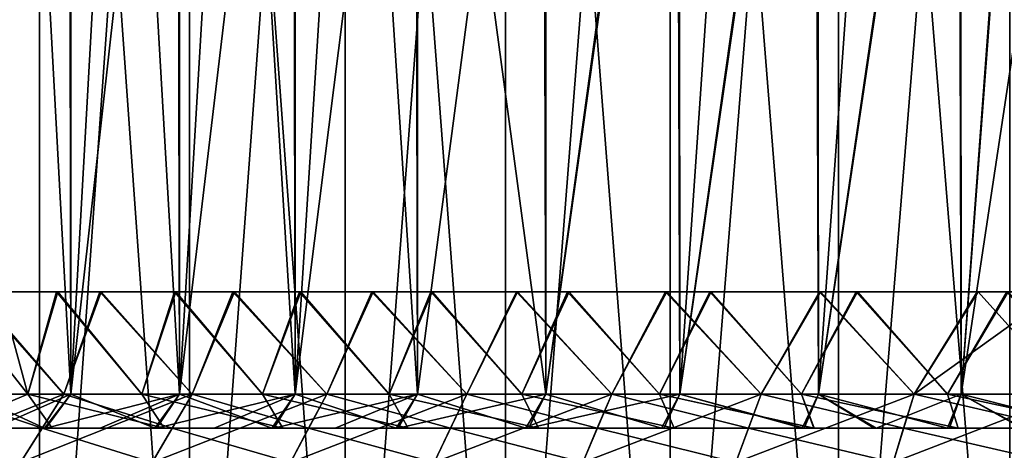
# Model space of a CAD drawing. Header units: millimetres. Extents: x -47 to 51, y -73 to 34.
# Tile 49 of 113: x -24.87 to -10.42, y -7.82 to -1.51. Entities that reach past the tile are written whole.
import ezdxf

# ---------------------------------------------------------------- set-up
doc = ezdxf.new("R2010")
doc.units = ezdxf.units.MM
doc.header["$LTSCALE"] = 65.185185
for name, color, linetype in [('1', 7, 'CONTINUOUS'), ('13', 7, 'CONTINUOUS'), ('14', 7, 'CONTINUOUS'), ('15', 7, 'CONTINUOUS'), ('16', 7, 'CONTINUOUS'), ('17', 7, 'CONTINUOUS'), ('18', 7, 'CONTINUOUS'), ('19', 7, 'CONTINUOUS'), ('20', 7, 'CONTINUOUS'), ('21', 7, 'CONTINUOUS'), ('22', 7, 'CONTINUOUS'), ('23', 7, 'CONTINUOUS'), ('26', 7, 'CONTINUOUS')]:
    doc.layers.add(name, color=color, linetype=linetype)

msp = doc.modelspace()

# ---------------------------------------------------------------- linework, layer by layer
at = {"layer": '1', "linetype": 'Continuous'}
for points in [[(-26.699, 15.5, -34.974), (-24.58, 15.5, -36.494), (-26.699, -15.5, -34.974), (-26.699, 15.5, -34.974)], [(-26.699, -15.5, -34.974), (-24.58, 15.5, -36.494), (-24.58, -15.5, -36.494), (-26.699, -15.5, -34.974)], [(-24.58, 15.5, 36.494), (-26.699, 15.5, 34.974), (-24.58, -15.5, 36.494), (-24.58, 15.5, 36.494)], [(-24.58, -15.5, 36.494), (-26.699, 15.5, 34.974), (-26.699, -15.5, 34.974), (-24.58, -15.5, 36.494)], [(-24.58, 15.5, -36.494), (-22.375, 15.5, -37.886), (-24.58, -15.5, -36.494), (-24.58, 15.5, -36.494)], [(-24.58, -15.5, -36.494), (-22.375, 15.5, -37.886), (-22.375, -15.5, -37.886), (-24.58, -15.5, -36.494)], [(-22.375, 15.5, 37.886), (-24.58, 15.5, 36.494), (-22.375, -15.5, 37.886), (-22.375, 15.5, 37.886)], [(-22.375, -15.5, 37.886), (-24.58, 15.5, 36.494), (-24.58, -15.5, 36.494), (-22.375, -15.5, 37.886)], [(-22.375, 15.5, -37.886), (-20.092, 15.5, -39.145), (-22.375, -15.5, -37.886), (-22.375, 15.5, -37.886)], [(-22.375, -15.5, -37.886), (-20.092, 15.5, -39.145), (-20.092, -15.5, -39.145), (-22.375, -15.5, -37.886)], [(-20.092, 15.5, 39.145), (-22.375, 15.5, 37.886), (-20.092, -15.5, 39.145), (-20.092, 15.5, 39.145)], [(-20.092, -15.5, 39.145), (-22.375, 15.5, 37.886), (-22.375, -15.5, 37.886), (-20.092, -15.5, 39.145)], [(-20.092, 15.5, -39.145), (-17.737, 15.5, -40.266), (-20.092, -15.5, -39.145), (-20.092, 15.5, -39.145)], [(-20.092, -15.5, -39.145), (-17.737, 15.5, -40.266), (-17.737, -15.5, -40.266), (-20.092, -15.5, -39.145)], [(-17.737, 15.5, 40.266), (-20.092, 15.5, 39.145), (-17.737, -15.5, 40.266), (-17.737, 15.5, 40.266)], [(-17.737, -15.5, 40.266), (-20.092, 15.5, 39.145), (-20.092, -15.5, 39.145), (-17.737, -15.5, 40.266)], [(-17.737, 15.5, -40.266), (-15.321, 15.5, -41.246), (-17.737, -15.5, -40.266), (-17.737, 15.5, -40.266)], [(-17.737, -15.5, -40.266), (-15.321, 15.5, -41.246), (-15.321, -15.5, -41.246), (-17.737, -15.5, -40.266)], [(-15.321, 15.5, 41.246), (-17.737, 15.5, 40.266), (-15.321, -15.5, 41.246), (-15.321, 15.5, 41.246)], [(-15.321, -15.5, 41.246), (-17.737, 15.5, 40.266), (-17.737, -15.5, 40.266), (-15.321, -15.5, 41.246)], [(-15.321, 15.5, -41.246), (-12.85, 15.5, -42.082), (-15.321, -15.5, -41.246), (-15.321, 15.5, -41.246)], [(-15.321, -15.5, -41.246), (-12.85, 15.5, -42.082), (-12.85, -15.5, -42.082), (-15.321, -15.5, -41.246)], [(-12.85, 15.5, 42.082), (-15.321, 15.5, 41.246), (-12.85, -15.5, 42.082), (-12.85, 15.5, 42.082)], [(-12.85, -15.5, 42.082), (-15.321, 15.5, 41.246), (-15.321, -15.5, 41.246), (-12.85, -15.5, 42.082)], [(-12.85, 15.5, -42.082), (-10.335, 15.5, -42.769), (-12.85, -15.5, -42.082), (-12.85, 15.5, -42.082)], [(-12.85, -15.5, -42.082), (-10.335, 15.5, -42.769), (-10.335, -15.5, -42.769), (-12.85, -15.5, -42.082)], [(-10.335, 15.5, 42.769), (-12.85, 15.5, 42.082), (-10.335, -15.5, 42.769), (-10.335, 15.5, 42.769)], [(-10.335, -15.5, 42.769), (-12.85, 15.5, 42.082), (-12.85, -15.5, 42.082), (-10.335, -15.5, 42.769)]]:
    msp.add_3dface(points, dxfattribs=at)
at = {"layer": '13', "linetype": 'Continuous'}
for points in [[(-26.355, -7.5, -28.065), (-24.541, -7.5, -29.665), (-26.013, -7, -27.701), (-26.355, -7.5, -28.065)], [(-26.013, -7, -27.701), (-24.541, -7.5, -29.665), (-24.222, -7, -29.28), (-26.013, -7, -27.701)], [(-24.541, -7.5, -29.665), (-22.63, -7.5, -31.147), (-24.222, -7, -29.28), (-24.541, -7.5, -29.665)], [(-24.222, -7, -29.28), (-22.63, -7.5, -31.147), (-22.336, -7, -30.743), (-24.222, -7, -29.28)], [(-22.63, -7.5, -31.147), (-20.629, -7.5, -32.507), (-22.336, -7, -30.743), (-22.63, -7.5, -31.147)], [(-22.336, -7, -30.743), (-20.629, -7.5, -32.507), (-20.361, -7, -32.084), (-22.336, -7, -30.743)], [(-20.629, -7.5, -32.507), (-18.548, -7.5, -33.738), (-20.361, -7, -32.084), (-20.629, -7.5, -32.507)], [(-20.361, -7, -32.084), (-18.548, -7.5, -33.738), (-18.307, -7, -33.3), (-20.361, -7, -32.084)], [(-18.548, -7.5, -33.738), (-16.393, -7.5, -34.836), (-18.307, -7, -33.3), (-18.548, -7.5, -33.738)], [(-18.307, -7, -33.3), (-16.393, -7.5, -34.836), (-16.18, -7, -34.383), (-18.307, -7, -33.3)], [(-16.393, -7.5, -34.836), (-14.173, -7.5, -35.796), (-16.18, -7, -34.383), (-16.393, -7.5, -34.836)], [(-16.18, -7, -34.383), (-14.173, -7.5, -35.796), (-13.989, -7, -35.332), (-16.18, -7, -34.383)], [(-14.173, -7.5, -35.796), (-11.897, -7.5, -36.616), (-13.989, -7, -35.332), (-14.173, -7.5, -35.796)], [(-13.989, -7, -35.332), (-11.897, -7.5, -36.616), (-11.743, -7, -36.14), (-13.989, -7, -35.332)], [(-11.897, -7.5, -36.616), (-9.575, -7.5, -37.29), (-11.743, -7, -36.14), (-11.897, -7.5, -36.616)], [(-11.743, -7, -36.14), (-9.575, -7.5, -37.29), (-9.45, -7, -36.806), (-11.743, -7, -36.14)]]:
    msp.add_3dface(points, dxfattribs=at)
at = {"layer": '14', "linetype": 'Continuous'}
for points in [[(-26.013, -7, 27.701), (-24.222, -7, 29.28), (-26.697, -8, 28.43), (-26.013, -7, 27.701)], [(-26.697, -8, 28.43), (-24.222, -7, 29.28), (-24.86, -8, 30.05), (-26.697, -8, 28.43)], [(-24.222, -7, 29.28), (-22.336, -7, 30.743), (-24.86, -8, 30.05), (-24.222, -7, 29.28)], [(-24.86, -8, 30.05), (-22.336, -7, 30.743), (-22.924, -8, 31.552), (-24.86, -8, 30.05)], [(-22.336, -7, 30.743), (-20.361, -7, 32.084), (-22.924, -8, 31.552), (-22.336, -7, 30.743)], [(-22.924, -8, 31.552), (-20.361, -7, 32.084), (-20.897, -8, 32.929), (-22.924, -8, 31.552)], [(-20.361, -7, 32.084), (-18.307, -7, 33.3), (-20.897, -8, 32.929), (-20.361, -7, 32.084)], [(-20.897, -8, 32.929), (-18.307, -7, 33.3), (-18.788, -8, 34.176), (-20.897, -8, 32.929)], [(-18.307, -7, 33.3), (-16.18, -7, 34.383), (-18.788, -8, 34.176), (-18.307, -7, 33.3)], [(-18.788, -8, 34.176), (-16.18, -7, 34.383), (-16.605, -8, 35.288), (-18.788, -8, 34.176)], [(-16.18, -7, 34.383), (-13.989, -7, 35.332), (-16.605, -8, 35.288), (-16.18, -7, 34.383)], [(-16.605, -8, 35.288), (-13.989, -7, 35.332), (-14.357, -8, 36.261), (-16.605, -8, 35.288)], [(-13.989, -7, 35.332), (-11.743, -7, 36.14), (-14.357, -8, 36.261), (-13.989, -7, 35.332)], [(-14.357, -8, 36.261), (-11.743, -7, 36.14), (-12.052, -8, 37.091), (-14.357, -8, 36.261)], [(-11.743, -7, 36.14), (-9.45, -7, 36.806), (-12.052, -8, 37.091), (-11.743, -7, 36.14)], [(-12.052, -8, 37.091), (-9.45, -7, 36.806), (-9.699, -8, 37.775), (-12.052, -8, 37.091)], [(-24.86, -8, -30.05), (-26.355, -7.5, -28.065), (-26.697, -8, -28.43), (-24.86, -8, -30.05)], [(-24.541, -7.5, -29.665), (-26.355, -7.5, -28.065), (-24.86, -8, -30.05), (-24.541, -7.5, -29.665)], [(-22.924, -8, -31.552), (-24.541, -7.5, -29.665), (-24.86, -8, -30.05), (-22.924, -8, -31.552)], [(-22.63, -7.5, -31.147), (-24.541, -7.5, -29.665), (-22.924, -8, -31.552), (-22.63, -7.5, -31.147)], [(-20.897, -8, -32.929), (-22.63, -7.5, -31.147), (-22.924, -8, -31.552), (-20.897, -8, -32.929)], [(-20.629, -7.5, -32.507), (-22.63, -7.5, -31.147), (-20.897, -8, -32.929), (-20.629, -7.5, -32.507)], [(-18.788, -8, -34.176), (-20.629, -7.5, -32.507), (-20.897, -8, -32.929), (-18.788, -8, -34.176)], [(-18.548, -7.5, -33.738), (-20.629, -7.5, -32.507), (-18.788, -8, -34.176), (-18.548, -7.5, -33.738)], [(-16.605, -8, -35.288), (-18.548, -7.5, -33.738), (-18.788, -8, -34.176), (-16.605, -8, -35.288)], [(-16.393, -7.5, -34.836), (-18.548, -7.5, -33.738), (-16.605, -8, -35.288), (-16.393, -7.5, -34.836)], [(-14.357, -8, -36.261), (-16.393, -7.5, -34.836), (-16.605, -8, -35.288), (-14.357, -8, -36.261)], [(-14.173, -7.5, -35.796), (-16.393, -7.5, -34.836), (-14.357, -8, -36.261), (-14.173, -7.5, -35.796)], [(-12.052, -8, -37.091), (-14.173, -7.5, -35.796), (-14.357, -8, -36.261), (-12.052, -8, -37.091)], [(-11.897, -7.5, -36.616), (-14.173, -7.5, -35.796), (-12.052, -8, -37.091), (-11.897, -7.5, -36.616)], [(-9.699, -8, -37.775), (-11.897, -7.5, -36.616), (-12.052, -8, -37.091), (-9.699, -8, -37.775)], [(-9.575, -7.5, -37.29), (-11.897, -7.5, -36.616), (-9.699, -8, -37.775), (-9.575, -7.5, -37.29)]]:
    msp.add_3dface(points, dxfattribs=at)
at = {"layer": '15', "linetype": 'Continuous'}
for points in [[(-24.222, -7, 29.28), (-26.013, -7, 27.701), (-25.546, -5.5, 28.132), (-24.222, -7, 29.28)], [(-23.693, -5.5, 29.709), (-24.222, -7, 29.28), (-25.546, -5.5, 28.132), (-23.693, -5.5, 29.709)], [(-22.336, -7, 30.743), (-24.222, -7, 29.28), (-23.693, -5.5, 29.709), (-22.336, -7, 30.743)], [(-21.739, -5.5, 31.167), (-22.336, -7, 30.743), (-23.693, -5.5, 29.709), (-21.739, -5.5, 31.167)], [(-20.361, -7, 32.084), (-22.336, -7, 30.743), (-21.739, -5.5, 31.167), (-20.361, -7, 32.084)], [(-19.702, -5.5, 32.494), (-20.361, -7, 32.084), (-21.739, -5.5, 31.167), (-19.702, -5.5, 32.494)], [(-18.307, -7, 33.3), (-20.361, -7, 32.084), (-19.702, -5.5, 32.494), (-18.307, -7, 33.3)], [(-17.579, -5.5, 33.689), (-18.307, -7, 33.3), (-19.702, -5.5, 32.494), (-17.579, -5.5, 33.689)], [(-16.18, -7, 34.383), (-18.307, -7, 33.3), (-17.579, -5.5, 33.689), (-16.18, -7, 34.383)], [(-15.389, -5.5, 34.745), (-16.18, -7, 34.383), (-17.579, -5.5, 33.689), (-15.389, -5.5, 34.745)], [(-13.989, -7, 35.332), (-16.18, -7, 34.383), (-15.389, -5.5, 34.745), (-13.989, -7, 35.332)], [(-13.13, -5.5, 35.659), (-13.989, -7, 35.332), (-15.389, -5.5, 34.745), (-13.13, -5.5, 35.659)], [(-11.743, -7, 36.14), (-13.989, -7, 35.332), (-13.13, -5.5, 35.659), (-11.743, -7, 36.14)], [(-10.819, -5.5, 36.427), (-11.743, -7, 36.14), (-13.13, -5.5, 35.659), (-10.819, -5.5, 36.427)], [(-9.45, -7, 36.806), (-11.743, -7, 36.14), (-9.647, -5.5, 36.755), (-9.45, -7, 36.806)], [(-9.647, -5.5, 36.755), (-11.743, -7, 36.14), (-10.819, -5.5, 36.427), (-9.647, -5.5, 36.755)]]:
    msp.add_3dface(points, dxfattribs=at)
at = {"layer": '16', "linetype": 'Continuous'}
for points in [[(-26.013, -7, -27.701), (-24.222, -7, -29.28), (-25.523, -5.5, -28.152), (-26.013, -7, -27.701)], [(-25.523, -5.5, -28.152), (-24.222, -7, -29.28), (-23.672, -5.5, -29.726), (-25.523, -5.5, -28.152)], [(-24.222, -7, -29.28), (-22.336, -7, -30.743), (-23.672, -5.5, -29.726), (-24.222, -7, -29.28)], [(-23.672, -5.5, -29.726), (-22.336, -7, -30.743), (-21.719, -5.5, -31.181), (-23.672, -5.5, -29.726)], [(-22.336, -7, -30.743), (-20.361, -7, -32.084), (-21.719, -5.5, -31.181), (-22.336, -7, -30.743)], [(-21.719, -5.5, -31.181), (-20.361, -7, -32.084), (-19.683, -5.5, -32.505), (-21.719, -5.5, -31.181)], [(-20.361, -7, -32.084), (-18.307, -7, -33.3), (-19.683, -5.5, -32.505), (-20.361, -7, -32.084)], [(-19.683, -5.5, -32.505), (-18.307, -7, -33.3), (-17.561, -5.5, -33.699), (-19.683, -5.5, -32.505)], [(-18.307, -7, -33.3), (-16.18, -7, -34.383), (-17.561, -5.5, -33.699), (-18.307, -7, -33.3)], [(-17.561, -5.5, -33.699), (-16.18, -7, -34.383), (-15.371, -5.5, -34.752), (-17.561, -5.5, -33.699)], [(-16.18, -7, -34.383), (-13.989, -7, -35.332), (-15.371, -5.5, -34.752), (-16.18, -7, -34.383)], [(-15.371, -5.5, -34.752), (-13.989, -7, -35.332), (-13.114, -5.5, -35.665), (-15.371, -5.5, -34.752)], [(-13.989, -7, -35.332), (-11.743, -7, -36.14), (-13.114, -5.5, -35.665), (-13.989, -7, -35.332)], [(-13.114, -5.5, -35.665), (-11.743, -7, -36.14), (-10.804, -5.5, -36.432), (-13.114, -5.5, -35.665)], [(-11.743, -7, -36.14), (-9.45, -7, -36.806), (-10.804, -5.5, -36.432), (-11.743, -7, -36.14)], [(-10.804, -5.5, -36.432), (-9.45, -7, -36.806), (-8.45, -5.5, -37.048), (-10.804, -5.5, -36.432)]]:
    msp.add_3dface(points, dxfattribs=at)
at = {"layer": '17', "linetype": 'Continuous'}
for points in [[(-24.308, -5.5, 25.181), (-25.546, -5.5, 28.132), (-25.935, -5.5, 23.502), (-24.308, -5.5, 25.181)], [(-23.693, -5.5, 29.709), (-25.546, -5.5, 28.132), (-24.308, -5.5, 25.181), (-23.693, -5.5, 29.709)], [(-25.523, -5.5, -28.152), (-23.672, -5.5, -29.726), (-25.16, -5.5, -24.33), (-25.523, -5.5, -28.152)], [(-25.16, -5.5, -24.33), (-23.672, -5.5, -29.726), (-24.331, -5.5, -25.159), (-25.16, -5.5, -24.33)], [(-24.331, -5.5, -25.159), (-23.672, -5.5, -29.726), (-22.598, -5.5, -26.727), (-24.331, -5.5, -25.159)], [(-22.577, -5.5, 26.745), (-23.693, -5.5, 29.709), (-24.308, -5.5, 25.181), (-22.577, -5.5, 26.745)], [(-21.739, -5.5, 31.167), (-23.693, -5.5, 29.709), (-22.577, -5.5, 26.745), (-21.739, -5.5, 31.167)], [(-23.672, -5.5, -29.726), (-21.719, -5.5, -31.181), (-22.598, -5.5, -26.727), (-23.672, -5.5, -29.726)], [(-22.598, -5.5, -26.727), (-21.719, -5.5, -31.181), (-20.763, -5.5, -28.176), (-22.598, -5.5, -26.727)], [(-20.742, -5.5, 28.191), (-21.739, -5.5, 31.167), (-22.577, -5.5, 26.745), (-20.742, -5.5, 28.191)], [(-19.702, -5.5, 32.494), (-21.739, -5.5, 31.167), (-20.742, -5.5, 28.191), (-19.702, -5.5, 32.494)], [(-21.719, -5.5, -31.181), (-19.683, -5.5, -32.505), (-20.763, -5.5, -28.176), (-21.719, -5.5, -31.181)], [(-20.763, -5.5, -28.176), (-19.683, -5.5, -32.505), (-18.837, -5.5, -29.499), (-20.763, -5.5, -28.176)], [(-18.817, -5.5, 29.512), (-19.702, -5.5, 32.494), (-20.742, -5.5, 28.191), (-18.817, -5.5, 29.512)], [(-17.579, -5.5, 33.689), (-19.702, -5.5, 32.494), (-18.817, -5.5, 29.512), (-17.579, -5.5, 33.689)], [(-19.683, -5.5, -32.505), (-17.561, -5.5, -33.699), (-18.837, -5.5, -29.499), (-19.683, -5.5, -32.505)], [(-18.837, -5.5, -29.499), (-17.561, -5.5, -33.699), (-16.827, -5.5, -30.689), (-18.837, -5.5, -29.499)], [(-16.807, -5.5, 30.7), (-17.579, -5.5, 33.689), (-18.817, -5.5, 29.512), (-16.807, -5.5, 30.7)], [(-15.389, -5.5, 34.745), (-17.579, -5.5, 33.689), (-16.807, -5.5, 30.7), (-15.389, -5.5, 34.745)], [(-17.561, -5.5, -33.699), (-15.371, -5.5, -34.752), (-16.827, -5.5, -30.689), (-17.561, -5.5, -33.699)], [(-16.827, -5.5, -30.689), (-15.371, -5.5, -34.752), (-14.742, -5.5, -31.744), (-16.827, -5.5, -30.689)], [(-14.721, -5.5, 31.754), (-15.389, -5.5, 34.745), (-16.807, -5.5, 30.7), (-14.721, -5.5, 31.754)], [(-13.13, -5.5, 35.659), (-15.389, -5.5, 34.745), (-14.721, -5.5, 31.754), (-13.13, -5.5, 35.659)], [(-15.371, -5.5, -34.752), (-13.114, -5.5, -35.665), (-14.742, -5.5, -31.744), (-15.371, -5.5, -34.752)], [(-14.742, -5.5, -31.744), (-13.114, -5.5, -35.665), (-12.592, -5.5, -32.656), (-14.742, -5.5, -31.744)], [(-12.571, -5.5, 32.664), (-13.13, -5.5, 35.659), (-14.721, -5.5, 31.754), (-12.571, -5.5, 32.664)], [(-10.819, -5.5, 36.427), (-13.13, -5.5, 35.659), (-12.571, -5.5, 32.664), (-10.819, -5.5, 36.427)], [(-13.114, -5.5, -35.665), (-10.804, -5.5, -36.432), (-12.592, -5.5, -32.656), (-13.114, -5.5, -35.665)], [(-12.592, -5.5, -32.656), (-10.804, -5.5, -36.432), (-10.382, -5.5, -33.425), (-12.592, -5.5, -32.656)], [(-10.361, -5.5, 33.431), (-10.819, -5.5, 36.427), (-12.571, -5.5, 32.664), (-10.361, -5.5, 33.431)], [(-9.647, -5.5, 36.755), (-10.819, -5.5, 36.427), (-10.361, -5.5, 33.431), (-9.647, -5.5, 36.755)], [(-10.804, -5.5, -36.432), (-8.45, -5.5, -37.048), (-10.382, -5.5, -33.425), (-10.804, -5.5, -36.432)]]:
    msp.add_3dface(points, dxfattribs=at)
at = {"layer": '18', "linetype": 'Continuous'}
for points in [[(-24.749, -7, 24.749), (-25.935, -5.5, 23.502), (-26.314, -7, 23.077), (-24.749, -7, 24.749)], [(-24.308, -5.5, 25.181), (-25.935, -5.5, 23.502), (-24.749, -7, 24.749), (-24.308, -5.5, 25.181)], [(-23.077, -7, 26.314), (-24.308, -5.5, 25.181), (-24.749, -7, 24.749), (-23.077, -7, 26.314)], [(-22.577, -5.5, 26.745), (-24.308, -5.5, 25.181), (-23.077, -7, 26.314), (-22.577, -5.5, 26.745)], [(-21.307, -7, 27.767), (-22.577, -5.5, 26.745), (-23.077, -7, 26.314), (-21.307, -7, 27.767)], [(-20.742, -5.5, 28.191), (-22.577, -5.5, 26.745), (-21.307, -7, 27.767), (-20.742, -5.5, 28.191)], [(-19.445, -7, 29.101), (-20.742, -5.5, 28.191), (-21.307, -7, 27.767), (-19.445, -7, 29.101)], [(-18.817, -5.5, 29.512), (-20.742, -5.5, 28.191), (-19.445, -7, 29.101), (-18.817, -5.5, 29.512)], [(-17.5, -7, 30.311), (-18.817, -5.5, 29.512), (-19.445, -7, 29.101), (-17.5, -7, 30.311)], [(-16.807, -5.5, 30.7), (-18.817, -5.5, 29.512), (-17.5, -7, 30.311), (-16.807, -5.5, 30.7)], [(-15.48, -7, 31.391), (-16.807, -5.5, 30.7), (-17.5, -7, 30.311), (-15.48, -7, 31.391)], [(-14.721, -5.5, 31.754), (-16.807, -5.5, 30.7), (-15.48, -7, 31.391), (-14.721, -5.5, 31.754)], [(-13.394, -7, 32.336), (-14.721, -5.5, 31.754), (-15.48, -7, 31.391), (-13.394, -7, 32.336)], [(-12.571, -5.5, 32.664), (-14.721, -5.5, 31.754), (-13.394, -7, 32.336), (-12.571, -5.5, 32.664)], [(-11.25, -7, 33.143), (-12.571, -5.5, 32.664), (-13.394, -7, 32.336), (-11.25, -7, 33.143)], [(-10.361, -5.5, 33.431), (-12.571, -5.5, 32.664), (-11.25, -7, 33.143), (-10.361, -5.5, 33.431)], [(-9.059, -7, 33.807), (-10.361, -5.5, 33.431), (-11.25, -7, 33.143), (-9.059, -7, 33.807)]]:
    msp.add_3dface(points, dxfattribs=at)
at = {"layer": '19', "linetype": 'Continuous'}
for points in [[(-24.749, -7, 24.749), (-26.314, -7, 23.077), (-25.938, -7.5, 22.748), (-24.749, -7, 24.749)], [(-24.395, -7.5, 24.395), (-24.749, -7, 24.749), (-25.938, -7.5, 22.748), (-24.395, -7.5, 24.395)], [(-23.077, -7, 26.314), (-24.749, -7, 24.749), (-22.748, -7.5, 25.938), (-23.077, -7, 26.314)], [(-22.748, -7.5, 25.938), (-24.749, -7, 24.749), (-24.395, -7.5, 24.395), (-22.748, -7.5, 25.938)], [(-21.307, -7, 27.767), (-23.077, -7, 26.314), (-21.005, -7.5, 27.368), (-21.307, -7, 27.767)], [(-21.005, -7.5, 27.368), (-23.077, -7, 26.314), (-22.748, -7.5, 25.938), (-21.005, -7.5, 27.368)], [(-19.445, -7, 29.101), (-21.307, -7, 27.767), (-19.17, -7.5, 28.684), (-19.445, -7, 29.101)], [(-19.17, -7.5, 28.684), (-21.307, -7, 27.767), (-21.005, -7.5, 27.368), (-19.17, -7.5, 28.684)], [(-17.5, -7, 30.311), (-19.445, -7, 29.101), (-17.256, -7.5, 29.874), (-17.5, -7, 30.311)], [(-17.256, -7.5, 29.874), (-19.445, -7, 29.101), (-19.17, -7.5, 28.684), (-17.256, -7.5, 29.874)], [(-15.48, -7, 31.391), (-17.5, -7, 30.311), (-15.264, -7.5, 30.939), (-15.48, -7, 31.391)], [(-15.264, -7.5, 30.939), (-17.5, -7, 30.311), (-17.256, -7.5, 29.874), (-15.264, -7.5, 30.939)], [(-13.394, -7, 32.336), (-15.48, -7, 31.391), (-13.211, -7.5, 31.87), (-13.394, -7, 32.336)], [(-13.211, -7.5, 31.87), (-15.48, -7, 31.391), (-15.264, -7.5, 30.939), (-13.211, -7.5, 31.87)], [(-11.25, -7, 33.143), (-13.394, -7, 32.336), (-11.096, -7.5, 32.667), (-11.25, -7, 33.143)], [(-11.096, -7.5, 32.667), (-13.394, -7, 32.336), (-13.211, -7.5, 31.87), (-11.096, -7.5, 32.667)], [(-9.059, -7, 33.807), (-11.25, -7, 33.143), (-8.938, -7.5, 33.322), (-9.059, -7, 33.807)], [(-8.938, -7.5, 33.322), (-11.25, -7, 33.143), (-11.096, -7.5, 32.667), (-8.938, -7.5, 33.322)]]:
    msp.add_3dface(points, dxfattribs=at)
at = {"layer": '20', "linetype": 'Continuous'}
for points in [[(-26.003, -7.5, -21.12), (-25.938, -7.5, -22.748), (-24.505, -7.5, -22.842), (-26.003, -7.5, -21.12)], [(-24.395, -7.5, 24.395), (-25.938, -7.5, 22.748), (-24.484, -7.5, 22.865), (-24.395, -7.5, 24.395)], [(-24.484, -7.5, 22.865), (-25.938, -7.5, 22.748), (-25.25, -7.5, 22.016), (-24.484, -7.5, 22.865)], [(-25.938, -7.5, -22.748), (-24.395, -7.5, -24.395), (-24.505, -7.5, -22.842), (-25.938, -7.5, -22.748)], [(-24.505, -7.5, -22.842), (-24.395, -7.5, -24.395), (-22.888, -7.5, -24.462), (-24.505, -7.5, -22.842)], [(-23.687, -7.5, 23.689), (-24.395, -7.5, 24.395), (-24.484, -7.5, 22.865), (-23.687, -7.5, 23.689)], [(-22.748, -7.5, 25.938), (-24.395, -7.5, 24.395), (-22.862, -7.5, 24.486), (-22.748, -7.5, 25.938)], [(-22.862, -7.5, 24.486), (-24.395, -7.5, 24.395), (-23.687, -7.5, 23.689), (-22.862, -7.5, 24.486)], [(-24.395, -7.5, -24.395), (-22.748, -7.5, -25.938), (-22.888, -7.5, -24.462), (-24.395, -7.5, -24.395)], [(-22.888, -7.5, -24.462), (-22.748, -7.5, -25.938), (-21.169, -7.5, -25.964), (-22.888, -7.5, -24.462)], [(-22.013, -7.5, 25.252), (-22.748, -7.5, 25.938), (-22.862, -7.5, 24.486), (-22.013, -7.5, 25.252)], [(-21.005, -7.5, 27.368), (-22.748, -7.5, 25.938), (-21.139, -7.5, 25.988), (-21.005, -7.5, 27.368)], [(-21.139, -7.5, 25.988), (-22.748, -7.5, 25.938), (-22.013, -7.5, 25.252), (-21.139, -7.5, 25.988)], [(-22.748, -7.5, -25.938), (-21.005, -7.5, -27.368), (-21.169, -7.5, -25.964), (-22.748, -7.5, -25.938)], [(-21.169, -7.5, -25.964), (-21.005, -7.5, -27.368), (-19.346, -7.5, -27.349), (-21.169, -7.5, -25.964)], [(-20.238, -7.5, 26.696), (-21.005, -7.5, 27.368), (-21.139, -7.5, 25.988), (-20.238, -7.5, 26.696)], [(-19.17, -7.5, 28.684), (-21.005, -7.5, 27.368), (-19.313, -7.5, 27.372), (-19.17, -7.5, 28.684)], [(-19.313, -7.5, 27.372), (-21.005, -7.5, 27.368), (-20.238, -7.5, 26.696), (-19.313, -7.5, 27.372)], [(-21.005, -7.5, -27.368), (-19.17, -7.5, -28.684), (-19.346, -7.5, -27.349), (-21.005, -7.5, -27.368)], [(-19.346, -7.5, -27.349), (-19.17, -7.5, -28.684), (-17.439, -7.5, -28.603), (-19.346, -7.5, -27.349)], [(-17.404, -7.5, 28.624), (-19.17, -7.5, 28.684), (-19.313, -7.5, 27.372), (-17.404, -7.5, 28.624)], [(-17.256, -7.5, 29.874), (-19.17, -7.5, 28.684), (-17.404, -7.5, 28.624), (-17.256, -7.5, 29.874)], [(-19.17, -7.5, -28.684), (-17.257, -7.5, -29.874), (-17.439, -7.5, -28.603), (-19.17, -7.5, -28.684)], [(-17.439, -7.5, -28.603), (-17.257, -7.5, -29.874), (-15.448, -7.5, -29.726), (-17.439, -7.5, -28.603)], [(-15.414, -7.5, 29.743), (-17.256, -7.5, 29.874), (-17.404, -7.5, 28.624), (-15.414, -7.5, 29.743)], [(-17.257, -7.5, -29.874), (-15.264, -7.5, -30.939), (-15.448, -7.5, -29.726), (-17.257, -7.5, -29.874)], [(-15.264, -7.5, 30.939), (-17.256, -7.5, 29.874), (-15.414, -7.5, 29.743), (-15.264, -7.5, 30.939)], [(-15.448, -7.5, -29.726), (-15.264, -7.5, -30.939), (-13.386, -7.5, -30.709), (-15.448, -7.5, -29.726)], [(-13.355, -7.5, 30.723), (-15.264, -7.5, 30.939), (-15.414, -7.5, 29.743), (-13.355, -7.5, 30.723)], [(-13.211, -7.5, 31.87), (-15.264, -7.5, 30.939), (-13.355, -7.5, 30.723), (-13.211, -7.5, 31.87)], [(-15.264, -7.5, -30.939), (-13.212, -7.5, -31.87), (-13.386, -7.5, -30.709), (-15.264, -7.5, -30.939)], [(-13.386, -7.5, -30.709), (-13.212, -7.5, -31.87), (-12.327, -7.5, -31.149), (-13.386, -7.5, -30.709)], [(-12.298, -7.5, 31.161), (-13.211, -7.5, 31.87), (-13.355, -7.5, 30.723), (-12.298, -7.5, 31.161)], [(-13.212, -7.5, -31.87), (-11.096, -7.5, -32.667), (-12.327, -7.5, -31.149), (-13.212, -7.5, -31.87)], [(-11.096, -7.5, 32.667), (-13.211, -7.5, 31.87), (-11.224, -7.5, 31.563), (-11.096, -7.5, 32.667)], [(-11.224, -7.5, 31.563), (-13.211, -7.5, 31.87), (-12.298, -7.5, 31.161), (-11.224, -7.5, 31.563)], [(-12.327, -7.5, -31.149), (-11.096, -7.5, -32.667), (-11.251, -7.5, -31.554), (-12.327, -7.5, -31.149)], [(-11.251, -7.5, -31.554), (-11.096, -7.5, -32.667), (-10.163, -7.5, -31.921), (-11.251, -7.5, -31.554)], [(-10.139, -7.5, 31.929), (-11.096, -7.5, 32.667), (-11.224, -7.5, 31.563), (-10.139, -7.5, 31.929)], [(-8.938, -7.5, 33.322), (-11.096, -7.5, 32.667), (-9.044, -7.5, 32.256), (-8.938, -7.5, 33.322)], [(-9.044, -7.5, 32.256), (-11.096, -7.5, 32.667), (-10.139, -7.5, 31.929), (-9.044, -7.5, 32.256)], [(-11.096, -7.5, -32.667), (-8.939, -7.5, -33.322), (-10.163, -7.5, -31.921), (-11.096, -7.5, -32.667)]]:
    msp.add_3dface(points, dxfattribs=at)
at = {"layer": '21', "linetype": 'Continuous'}
for points in [[(-24.749, -7, -24.749), (-25.938, -7.5, -22.748), (-26.314, -7, -23.077), (-24.749, -7, -24.749)], [(-24.395, -7.5, -24.395), (-25.938, -7.5, -22.748), (-24.749, -7, -24.749), (-24.395, -7.5, -24.395)], [(-22.748, -7.5, -25.938), (-24.395, -7.5, -24.395), (-24.749, -7, -24.749), (-22.748, -7.5, -25.938)], [(-23.077, -7, -26.314), (-22.748, -7.5, -25.938), (-24.749, -7, -24.749), (-23.077, -7, -26.314)], [(-21.005, -7.5, -27.368), (-22.748, -7.5, -25.938), (-23.077, -7, -26.314), (-21.005, -7.5, -27.368)], [(-21.307, -7, -27.767), (-21.005, -7.5, -27.368), (-23.077, -7, -26.314), (-21.307, -7, -27.767)], [(-19.17, -7.5, -28.684), (-21.005, -7.5, -27.368), (-21.307, -7, -27.767), (-19.17, -7.5, -28.684)], [(-19.445, -7, -29.101), (-19.17, -7.5, -28.684), (-21.307, -7, -27.767), (-19.445, -7, -29.101)], [(-17.257, -7.5, -29.874), (-19.17, -7.5, -28.684), (-19.445, -7, -29.101), (-17.257, -7.5, -29.874)], [(-17.5, -7, -30.311), (-17.257, -7.5, -29.874), (-19.445, -7, -29.101), (-17.5, -7, -30.311)], [(-15.264, -7.5, -30.939), (-17.257, -7.5, -29.874), (-17.5, -7, -30.311), (-15.264, -7.5, -30.939)], [(-15.48, -7, -31.391), (-15.264, -7.5, -30.939), (-17.5, -7, -30.311), (-15.48, -7, -31.391)], [(-13.212, -7.5, -31.87), (-15.264, -7.5, -30.939), (-15.48, -7, -31.391), (-13.212, -7.5, -31.87)], [(-13.394, -7, -32.336), (-13.212, -7.5, -31.87), (-15.48, -7, -31.391), (-13.394, -7, -32.336)], [(-11.096, -7.5, -32.667), (-13.212, -7.5, -31.87), (-13.394, -7, -32.336), (-11.096, -7.5, -32.667)], [(-11.25, -7, -33.143), (-11.096, -7.5, -32.667), (-13.394, -7, -32.336), (-11.25, -7, -33.143)], [(-8.939, -7.5, -33.322), (-11.096, -7.5, -32.667), (-11.25, -7, -33.143), (-8.939, -7.5, -33.322)], [(-9.059, -7, -33.807), (-8.939, -7.5, -33.322), (-11.25, -7, -33.143), (-9.059, -7, -33.807)]]:
    msp.add_3dface(points, dxfattribs=at)
at = {"layer": '22', "linetype": 'Continuous'}
for points in [[(-25.16, -5.5, -24.33), (-24.749, -7, -24.749), (-26.314, -7, -23.077), (-25.16, -5.5, -24.33)], [(-25.16, -5.5, -24.33), (-24.331, -5.5, -25.159), (-24.749, -7, -24.749), (-25.16, -5.5, -24.33)], [(-24.331, -5.5, -25.159), (-23.077, -7, -26.314), (-24.749, -7, -24.749), (-24.331, -5.5, -25.159)], [(-24.331, -5.5, -25.159), (-22.598, -5.5, -26.727), (-23.077, -7, -26.314), (-24.331, -5.5, -25.159)], [(-22.598, -5.5, -26.727), (-21.307, -7, -27.767), (-23.077, -7, -26.314), (-22.598, -5.5, -26.727)], [(-22.598, -5.5, -26.727), (-20.763, -5.5, -28.176), (-21.307, -7, -27.767), (-22.598, -5.5, -26.727)], [(-20.763, -5.5, -28.176), (-19.445, -7, -29.101), (-21.307, -7, -27.767), (-20.763, -5.5, -28.176)], [(-20.763, -5.5, -28.176), (-18.837, -5.5, -29.499), (-19.445, -7, -29.101), (-20.763, -5.5, -28.176)], [(-18.837, -5.5, -29.499), (-17.5, -7, -30.311), (-19.445, -7, -29.101), (-18.837, -5.5, -29.499)], [(-18.837, -5.5, -29.499), (-16.827, -5.5, -30.689), (-17.5, -7, -30.311), (-18.837, -5.5, -29.499)], [(-16.827, -5.5, -30.689), (-15.48, -7, -31.391), (-17.5, -7, -30.311), (-16.827, -5.5, -30.689)], [(-16.827, -5.5, -30.689), (-14.742, -5.5, -31.744), (-15.48, -7, -31.391), (-16.827, -5.5, -30.689)], [(-14.742, -5.5, -31.744), (-13.394, -7, -32.336), (-15.48, -7, -31.391), (-14.742, -5.5, -31.744)], [(-14.742, -5.5, -31.744), (-12.592, -5.5, -32.656), (-13.394, -7, -32.336), (-14.742, -5.5, -31.744)], [(-12.592, -5.5, -32.656), (-11.25, -7, -33.143), (-13.394, -7, -32.336), (-12.592, -5.5, -32.656)], [(-12.592, -5.5, -32.656), (-10.382, -5.5, -33.425), (-11.25, -7, -33.143), (-12.592, -5.5, -32.656)], [(-10.382, -5.5, -33.425), (-9.059, -7, -33.807), (-11.25, -7, -33.143), (-10.382, -5.5, -33.425)]]:
    msp.add_3dface(points, dxfattribs=at)
at = {"layer": '23', "linetype": 'Continuous'}
for points in [[(-26.003, -7.5, -21.12), (-24.505, -7.5, -22.842), (-25.598, -7, -20.826), (-26.003, -7.5, -21.12)], [(-24.118, -7, 22.524), (-25.25, -7.5, 22.016), (-25.598, -7, 20.826), (-24.118, -7, 22.524)], [(-25.598, -7, -20.826), (-24.505, -7.5, -22.842), (-24.118, -7, -22.524), (-25.598, -7, -20.826)], [(-24.484, -7.5, 22.865), (-25.25, -7.5, 22.016), (-24.118, -7, 22.524), (-24.484, -7.5, 22.865)], [(-24.505, -7.5, -22.842), (-22.888, -7.5, -24.462), (-24.118, -7, -22.524), (-24.505, -7.5, -22.842)], [(-23.687, -7.5, 23.689), (-24.484, -7.5, 22.865), (-22.524, -7, 24.118), (-23.687, -7.5, 23.689)], [(-22.524, -7, 24.118), (-24.484, -7.5, 22.865), (-24.118, -7, 22.524), (-22.524, -7, 24.118)], [(-24.118, -7, -22.524), (-22.888, -7.5, -24.462), (-22.524, -7, -24.118), (-24.118, -7, -22.524)], [(-22.862, -7.5, 24.486), (-23.687, -7.5, 23.689), (-22.524, -7, 24.118), (-22.862, -7.5, 24.486)], [(-22.888, -7.5, -24.462), (-21.169, -7.5, -25.964), (-22.524, -7, -24.118), (-22.888, -7.5, -24.462)], [(-22.013, -7.5, 25.252), (-22.862, -7.5, 24.486), (-20.826, -7, 25.598), (-22.013, -7.5, 25.252)], [(-20.826, -7, 25.598), (-22.862, -7.5, 24.486), (-22.524, -7, 24.118), (-20.826, -7, 25.598)], [(-22.524, -7, -24.118), (-21.169, -7.5, -25.964), (-20.826, -7, -25.598), (-22.524, -7, -24.118)], [(-21.139, -7.5, 25.988), (-22.013, -7.5, 25.252), (-20.826, -7, 25.598), (-21.139, -7.5, 25.988)], [(-21.169, -7.5, -25.964), (-19.346, -7.5, -27.349), (-20.826, -7, -25.598), (-21.169, -7.5, -25.964)], [(-20.238, -7.5, 26.696), (-21.139, -7.5, 25.988), (-19.03, -7, 26.96), (-20.238, -7.5, 26.696)], [(-19.03, -7, 26.96), (-21.139, -7.5, 25.988), (-20.826, -7, 25.598), (-19.03, -7, 26.96)], [(-20.826, -7, -25.598), (-19.346, -7.5, -27.349), (-19.03, -7, -26.96), (-20.826, -7, -25.598)], [(-19.313, -7.5, 27.372), (-20.238, -7.5, 26.696), (-19.03, -7, 26.96), (-19.313, -7.5, 27.372)], [(-19.346, -7.5, -27.349), (-17.439, -7.5, -28.603), (-19.03, -7, -26.96), (-19.346, -7.5, -27.349)], [(-17.404, -7.5, 28.624), (-19.313, -7.5, 27.372), (-17.146, -7, 28.196), (-17.404, -7.5, 28.624)], [(-17.146, -7, 28.196), (-19.313, -7.5, 27.372), (-19.03, -7, 26.96), (-17.146, -7, 28.196)], [(-19.03, -7, -26.96), (-17.439, -7.5, -28.603), (-17.146, -7, -28.196), (-19.03, -7, -26.96)], [(-17.439, -7.5, -28.603), (-15.448, -7.5, -29.726), (-17.146, -7, -28.196), (-17.439, -7.5, -28.603)], [(-15.414, -7.5, 29.743), (-17.404, -7.5, 28.624), (-15.182, -7, 29.3), (-15.414, -7.5, 29.743)], [(-15.182, -7, 29.3), (-17.404, -7.5, 28.624), (-17.146, -7, 28.196), (-15.182, -7, 29.3)], [(-17.146, -7, -28.196), (-15.448, -7.5, -29.726), (-15.182, -7, -29.3), (-17.146, -7, -28.196)], [(-15.448, -7.5, -29.726), (-13.386, -7.5, -30.709), (-15.182, -7, -29.3), (-15.448, -7.5, -29.726)], [(-13.355, -7.5, 30.723), (-15.414, -7.5, 29.743), (-15.182, -7, 29.3), (-13.355, -7.5, 30.723)], [(-13.147, -7, 30.268), (-13.355, -7.5, 30.723), (-15.182, -7, 29.3), (-13.147, -7, 30.268)], [(-15.182, -7, -29.3), (-13.386, -7.5, -30.709), (-13.147, -7, -30.268), (-15.182, -7, -29.3)], [(-13.386, -7.5, -30.709), (-12.327, -7.5, -31.149), (-13.147, -7, -30.268), (-13.386, -7.5, -30.709)], [(-12.298, -7.5, 31.161), (-13.355, -7.5, 30.723), (-13.147, -7, 30.268), (-12.298, -7.5, 31.161)], [(-11.051, -7, 31.095), (-12.298, -7.5, 31.161), (-13.147, -7, 30.268), (-11.051, -7, 31.095)], [(-12.327, -7.5, -31.149), (-11.251, -7.5, -31.554), (-13.147, -7, -30.268), (-12.327, -7.5, -31.149)], [(-13.147, -7, -30.268), (-11.251, -7.5, -31.554), (-11.051, -7, -31.095), (-13.147, -7, -30.268)], [(-11.224, -7.5, 31.563), (-12.298, -7.5, 31.161), (-11.051, -7, 31.095), (-11.224, -7.5, 31.563)], [(-11.251, -7.5, -31.554), (-10.163, -7.5, -31.921), (-11.051, -7, -31.095), (-11.251, -7.5, -31.554)], [(-10.139, -7.5, 31.929), (-11.224, -7.5, 31.563), (-11.051, -7, 31.095), (-10.139, -7.5, 31.929)], [(-8.903, -7, 31.776), (-10.139, -7.5, 31.929), (-11.051, -7, 31.095), (-8.903, -7, 31.776)], [(-10.163, -7.5, -31.921), (-9.066, -7.5, -32.25), (-11.051, -7, -31.095), (-10.163, -7.5, -31.921)], [(-11.051, -7, -31.095), (-9.066, -7.5, -32.25), (-8.903, -7, -31.776), (-11.051, -7, -31.095)]]:
    msp.add_3dface(points, dxfattribs=at)
at = {"layer": '26', "linetype": 'Continuous'}
for points in [[(-24.144, 7, 22.495), (-25.598, -7, 20.826), (-25.623, 7, 20.795), (-24.144, 7, 22.495)], [(-24.118, -7, 22.524), (-25.598, -7, 20.826), (-24.144, 7, 22.495), (-24.118, -7, 22.524)], [(-25.598, -7, -20.826), (-24.118, -7, -22.524), (-24.879, 7, -21.679), (-25.598, -7, -20.826)], [(-24.879, 7, -21.679), (-24.118, -7, -22.524), (-24.123, 7, -22.518), (-24.879, 7, -21.679)], [(-22.554, 7, 24.09), (-24.118, -7, 22.524), (-24.144, 7, 22.495), (-22.554, 7, 24.09)], [(-24.123, 7, -22.518), (-24.118, -7, -22.524), (-23.338, 7, -23.331), (-24.123, 7, -22.518)], [(-22.524, -7, 24.118), (-24.118, -7, 22.524), (-22.554, 7, 24.09), (-22.524, -7, 24.118)], [(-24.118, -7, -22.524), (-22.524, -7, -24.118), (-23.338, 7, -23.331), (-24.118, -7, -22.524)], [(-23.338, 7, -23.331), (-22.524, -7, -24.118), (-22.528, 7, -24.114), (-23.338, 7, -23.331)], [(-20.858, 7, 25.572), (-22.524, -7, 24.118), (-22.554, 7, 24.09), (-20.858, 7, 25.572)], [(-22.528, 7, -24.114), (-22.524, -7, -24.118), (-21.692, 7, -24.868), (-22.528, 7, -24.114)], [(-20.826, -7, 25.598), (-22.524, -7, 24.118), (-20.858, 7, 25.572), (-20.826, -7, 25.598)], [(-22.524, -7, -24.118), (-20.826, -7, -25.598), (-21.692, 7, -24.868), (-22.524, -7, -24.118)], [(-21.692, 7, -24.868), (-20.826, -7, -25.598), (-20.828, 7, -25.596), (-21.692, 7, -24.868)], [(-19.062, 7, 26.937), (-20.826, -7, 25.598), (-20.858, 7, 25.572), (-19.062, 7, 26.937)], [(-20.828, 7, -25.596), (-20.826, -7, -25.598), (-19.939, 7, -26.295), (-20.828, 7, -25.596)], [(-19.03, -7, 26.96), (-20.826, -7, 25.598), (-19.062, 7, 26.937), (-19.03, -7, 26.96)], [(-20.826, -7, -25.598), (-19.03, -7, -26.96), (-19.939, 7, -26.295), (-20.826, -7, -25.598)], [(-19.939, 7, -26.295), (-19.03, -7, -26.96), (-19.029, 7, -26.961), (-19.939, 7, -26.295)], [(-17.185, 7, 28.172), (-19.03, -7, 26.96), (-19.062, 7, 26.937), (-17.185, 7, 28.172)], [(-17.146, -7, 28.196), (-19.03, -7, 26.96), (-17.185, 7, 28.172), (-17.146, -7, 28.196)], [(-19.03, -7, -26.96), (-17.146, -7, -28.196), (-19.029, 7, -26.961), (-19.03, -7, -26.96)], [(-19.029, 7, -26.961), (-17.146, -7, -28.196), (-17.15, 7, -28.193), (-19.029, 7, -26.961)], [(-15.223, 7, 29.279), (-17.146, -7, 28.196), (-17.185, 7, 28.172), (-15.223, 7, 29.279)], [(-17.15, 7, -28.193), (-17.146, -7, -28.196), (-15.19, 7, -29.296), (-17.15, 7, -28.193)], [(-15.182, -7, 29.3), (-17.146, -7, 28.196), (-15.223, 7, 29.279), (-15.182, -7, 29.3)], [(-17.146, -7, -28.196), (-15.182, -7, -29.3), (-15.19, 7, -29.296), (-17.146, -7, -28.196)], [(-14.217, 7, 29.78), (-15.182, -7, 29.3), (-15.223, 7, 29.279), (-14.217, 7, 29.78)], [(-15.19, 7, -29.296), (-15.182, -7, -29.3), (-13.161, 7, -30.261), (-15.19, 7, -29.296)], [(-13.147, -7, 30.268), (-15.182, -7, 29.3), (-13.192, 7, 30.248), (-13.147, -7, 30.268)], [(-13.192, 7, 30.248), (-15.182, -7, 29.3), (-14.217, 7, 29.78), (-13.192, 7, 30.248)], [(-15.182, -7, -29.3), (-13.147, -7, -30.268), (-13.161, 7, -30.261), (-15.182, -7, -29.3)], [(-12.148, 7, 30.682), (-13.147, -7, 30.268), (-13.192, 7, 30.248), (-12.148, 7, 30.682)], [(-13.161, 7, -30.261), (-13.147, -7, -30.268), (-11.062, 7, -31.09), (-13.161, 7, -30.261)], [(-11.051, -7, 31.095), (-13.147, -7, 30.268), (-11.089, 7, 31.081), (-11.051, -7, 31.095)], [(-11.089, 7, 31.081), (-13.147, -7, 30.268), (-12.148, 7, 30.682), (-11.089, 7, 31.081)], [(-13.147, -7, -30.268), (-11.051, -7, -31.095), (-11.062, 7, -31.09), (-13.147, -7, -30.268)], [(-10.019, 7, 31.442), (-11.051, -7, 31.095), (-11.089, 7, 31.081), (-10.019, 7, 31.442)], [(-11.062, 7, -31.09), (-11.051, -7, -31.095), (-9.995, 7, -31.45), (-11.062, 7, -31.09)], [(-8.903, -7, 31.776), (-11.051, -7, 31.095), (-8.938, 7, 31.766), (-8.903, -7, 31.776)], [(-8.938, 7, 31.766), (-11.051, -7, 31.095), (-10.019, 7, 31.442), (-8.938, 7, 31.766)], [(-11.051, -7, -31.095), (-8.903, -7, -31.776), (-9.995, 7, -31.45), (-11.051, -7, -31.095)]]:
    msp.add_3dface(points, dxfattribs=at)

doc.saveas('drawing.dxf')
